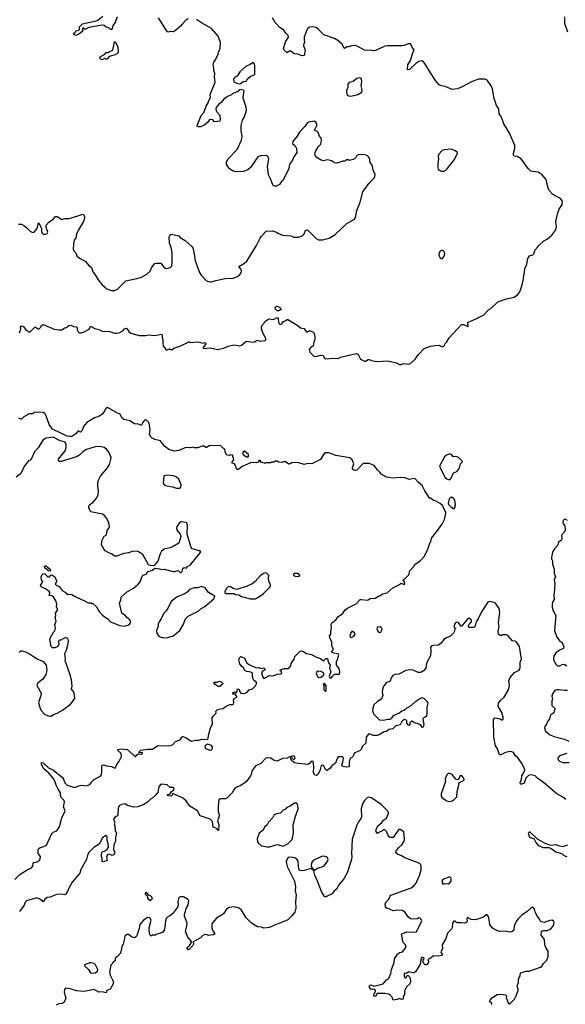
# Model space of a CAD drawing. Extents: x 2239781 to 2394849, y 665654 to 770575.
# Tile 131 of 147: x 2354362 to 2361405, y 732647 to 745360. Entities that reach past the tile are written whole.
import ezdxf

# ---------------------------------------------------------------- set-up
doc = ezdxf.new("R2010")
doc.units = 0

msp = doc.modelspace()

# ---------------------------------------------------------------- linework, layer by layer
at = {"layer": '0CON10XD'}
for points in [[(2354345, 742718), (2354385, 742718), (2354415, 742702), (2354455, 742672), (2354495, 742628), (2354525, 742612), (2354550, 742615), (2354588, 742662), (2354605, 742738), (2354615, 742728), (2354644, 742665), (2354643, 742625), (2354652, 742602), (2354665, 742591), (2354695, 742589), (2354715, 742597), (2354724, 742615), (2354703, 742675), (2354704, 742705), (2354736, 742744), (2354793, 742785), (2354822, 742818), (2354845, 742820), (2354905, 742781), (2354945, 742792), (2355006, 742794), (2355175, 742848), (2355188, 742838), (2355200, 742815), (2355199, 742795), (2355184, 742756), (2355119, 742645), (2355095, 742590), (2355087, 742545), (2355066, 742514), (2355057, 742465), (2355053, 742395), (2355062, 742375), (2355085, 742350), (2355101, 742311), (2355132, 742282), (2355205, 742242), (2355260, 742180), (2355289, 742159), (2355306, 742105), (2355337, 742067), (2355375, 742001), (2355426, 741936), (2355486, 741886), (2355545, 741863), (2355585, 741863), (2355625, 741881), (2355732, 741988), (2355874, 742016), (2355934, 742036), (2356005, 742072), (2356046, 742114), (2356064, 742156), (2356108, 742212), (2356125, 742218), (2356185, 742218), (2356222, 742165), (2356243, 742153), (2356265, 742148), (2356305, 742158), (2356325, 742180), (2356332, 742225), (2356329, 742355), (2356315, 742420), (2356294, 742476), (2356292, 742555), (2356305, 742580), (2356318, 742592), (2356415, 742567), (2356435, 742547), (2356499, 742509), (2356589, 742425), (2356596, 742415), (2356616, 742335), (2356629, 742245), (2356654, 742176), (2356682, 742095), (2356705, 742060), (2356775, 741987), (2356815, 741973), (2356835, 741973), (2356895, 741993), (2357015, 742020), (2357116, 742024), (2357175, 742043), (2357205, 742068), (2357220, 742090), (2357226, 742115), (2357220, 742135), (2357192, 742175), (2357265, 742217), (2357295, 742242), (2357419, 742445), (2357465, 742538), (2357483, 742565), (2357545, 742628), (2357625, 742632), (2357677, 742617), (2357695, 742602), (2357755, 742578), (2357865, 742568), (2357895, 742552), (2357965, 742550), (2358016, 742574), (2358028, 742585), (2358051, 742639), (2358075, 742647), (2358190, 742535), (2358218, 742518), (2358272, 742518), (2358355, 742539), (2358434, 742586), (2358584, 742726), (2358683, 742785), (2358697, 742805), (2358716, 742895), (2358758, 743005), (2358793, 743137), (2358870, 743245), (2358938, 743315), (2358948, 743335), (2358951, 743365), (2358928, 743405), (2358912, 743482), (2358882, 743525), (2358880, 743555), (2358868, 743585), (2358853, 743603), (2358835, 743612), (2358795, 743620), (2358730, 743615), (2358713, 743605), (2358695, 743570), (2358665, 743554), (2358615, 743542), (2358605, 743550), (2358585, 743550), (2358557, 743533), (2358535, 743532), (2358455, 743507), (2358425, 743513), (2358385, 743537), (2358335, 743552), (2358285, 743539), (2358253, 743545), (2358188, 743585), (2358170, 743615), (2358174, 743645), (2358184, 743665), (2358218, 743722), (2358248, 743752), (2358258, 743805), (2358255, 743828), (2358234, 743855), (2358214, 743904), (2358199, 743919), (2358174, 743924), (2358166, 743935), (2358196, 743995), (2358197, 744017), (2358185, 744037), (2358165, 744051), (2358095, 744038), (2358070, 744020), (2358041, 743979), (2357973, 743907), (2357944, 743855), (2357887, 743785), (2357882, 743762), (2357919, 743729), (2357934, 743695), (2357941, 743645), (2357901, 743589), (2357884, 743546), (2357843, 743495), (2357836, 743434), (2357760, 743285), (2357740, 743270), (2357715, 743232), (2357675, 743212), (2357655, 743210), (2357635, 743220), (2357624, 743235), (2357602, 743298), (2357574, 743355), (2357562, 743465), (2357577, 743565), (2357564, 743594), (2357552, 743605), (2357475, 743603), (2357435, 743588), (2357341, 743449), (2357305, 743420), (2357245, 743400), (2357155, 743395), (2357109, 743409), (2357062, 743442), (2357033, 743495), (2357033, 743525), (2357051, 743565), (2357169, 743685), (2357224, 743805), (2357234, 743855), (2357222, 743925), (2357222, 743995), (2357238, 744062), (2357261, 744095), (2357288, 744185), (2357286, 744225), (2357276, 744255), (2357248, 744345), (2357246, 744365), (2357260, 744435), (2357256, 744445), (2357225, 744460), (2357195, 744456), (2357176, 744434), (2357118, 744405), (2357095, 744388), (2357055, 744373), (2356997, 744333), (2356966, 744295), (2356931, 744269), (2356900, 744225), (2356893, 744205), (2356903, 744175), (2356946, 744125), (2356951, 744065), (2356945, 744048), (2356875, 744042), (2356855, 744066), (2356819, 744071), (2356806, 744064), (2356785, 744030), (2356745, 743997), (2356695, 743977), (2356667, 743977), (2356654, 743984), (2356652, 743995), (2356706, 744124), (2356738, 744162), (2356767, 744245), (2356794, 744285), (2356802, 744315), (2356826, 744355), (2356822, 744395), (2356886, 744554), (2356878, 744622), (2356880, 744665), (2356867, 744705), (2356870, 744735), (2356858, 744785), (2356867, 744813), (2356895, 744852), (2356924, 744915), (2356931, 744955), (2356948, 744985), (2356956, 745065), (2356925, 745148), (2356837, 745245), (2356708, 745318), (2356645, 745364)], [(2355620, 745395), (2355595, 745324), (2355564, 745286), (2355556, 745245), (2355545, 745234), (2355532, 745235), (2355514, 745254), (2355480, 745265), (2355454, 745284), (2355425, 745288), (2355255, 745260), (2355205, 745233), (2355185, 745250), (2355175, 745250), (2355170, 745235), (2355180, 745225), (2355165, 745203), (2355125, 745173), (2355085, 745154), (2355065, 745162), (2355060, 745175), (2355062, 745188), (2355078, 745192), (2355080, 745205), (2355090, 745215), (2355127, 745223), (2355132, 745235), (2355132, 745268), (2355172, 745305), (2355348, 745345), (2355370, 745355), (2355435, 745404)], [(2356535, 745369), (2356512, 745358), (2356457, 745303), (2356436, 745274), (2356375, 745218), (2356346, 745204), (2356305, 745208), (2356275, 745200), (2356255, 745220), (2356154, 745384)], [(2361050, 742425), (2361064, 742446), (2361130, 742505), (2361170, 742525), (2361232, 742578), (2361283, 742645), (2361291, 742685), (2361284, 742755), (2361308, 742865), (2361324, 742915), (2361365, 742975), (2361368, 743015), (2361345, 743052), (2361243, 743103), (2361195, 743155), (2361183, 743185), (2361157, 743295), (2361105, 743358), (2361055, 743393), (2360985, 743398), (2360961, 743405), (2360925, 743437), (2360835, 743564), (2360785, 743594), (2360745, 743597), (2360736, 743615), (2360735, 743635), (2360754, 743695), (2360753, 743737), (2360683, 743895), (2360613, 744015), (2360581, 744101), (2360551, 744145), (2360547, 744207), (2360515, 744253), (2360485, 744342), (2360464, 744465), (2360447, 744507), (2360395, 744578), (2360365, 744592), (2360285, 744593), (2360195, 744556), (2360075, 744491), (2360012, 744468), (2359945, 744458), (2359856, 744496), (2359805, 744505), (2359778, 744518), (2359730, 744575), (2359666, 744675), (2359591, 744795), (2359575, 744816), (2359555, 744827), (2359515, 744820), (2359476, 744794), (2359392, 744715), (2359370, 744710), (2359374, 744775), (2359408, 744831), (2359436, 744935), (2359456, 744965), (2359430, 745005), (2359417, 745037), (2359405, 745049), (2359375, 745048), (2359325, 745026), (2359295, 745021), (2359105, 745023), (2359075, 745016), (2358955, 744960), (2358925, 744956), (2358895, 744964), (2358835, 744960), (2358812, 744965), (2358728, 745015), (2358696, 745026), (2358645, 745021), (2358605, 745008), (2358585, 745010), (2358555, 744989), (2358545, 744995), (2358525, 745042), (2358469, 745089), (2358426, 745115), (2358286, 745165), (2358225, 745229), (2358187, 745257), (2358145, 745269), (2358105, 745262), (2358085, 745254), (2358073, 745237), (2358036, 745134), (2358032, 745105), (2358037, 745065), (2358028, 745052), (2358027, 745025), (2358049, 744965), (2358033, 744897), (2358005, 744893), (2357955, 744913), (2357905, 744920), (2357855, 744958), (2357840, 744955), (2357815, 744930), (2357777, 744965), (2357767, 744985), (2357794, 745075), (2357830, 745135), (2357829, 745155), (2357796, 745185), (2357767, 745227), (2357725, 745254), (2357659, 745325), (2357626, 745385)], [(2361397, 745397), (2361393, 745313), (2361432, 745202)], [(2355425, 744843), (2355400, 744855), (2355397, 744875), (2355405, 744886), (2355455, 744910), (2355480, 744935), (2355505, 744937), (2355525, 744951), (2355566, 744964), (2355584, 745075), (2355595, 745078), (2355628, 745005), (2355634, 744945), (2355626, 744925), (2355595, 744906), (2355516, 744884), (2355498, 744862), (2355495, 744850), (2355475, 744850), (2355465, 744860), (2355455, 744860), (2355425, 744843)], [(2357205, 744533), (2357250, 744560), (2357284, 744566), (2357304, 744595), (2357336, 744625), (2357397, 744653), (2357396, 744775), (2357385, 744800), (2357375, 744806), (2357365, 744804), (2357339, 744781), (2357279, 744755), (2357205, 744685), (2357168, 744632), (2357133, 744615), (2357122, 744595), (2357128, 744558), (2357172, 744535), (2357205, 744533)], [(2358635, 744373), (2358725, 744394), (2358777, 744425), (2358784, 744454), (2358769, 744505), (2358780, 744565), (2358775, 744590), (2358764, 744604), (2358745, 744610), (2358715, 744602), (2358665, 744561), (2358615, 744549), (2358597, 744525), (2358596, 744485), (2358581, 744445), (2358584, 744404), (2358595, 744382), (2358635, 744373)], [(2359835, 743402), (2359865, 743418), (2359882, 743435), (2359976, 743554), (2360013, 743635), (2360012, 743645), (2359985, 743667), (2359935, 743688), (2359845, 743681), (2359815, 743670), (2359774, 743625), (2359762, 743595), (2359768, 743555), (2359758, 743505), (2359758, 743448), (2359765, 743430), (2359780, 743415), (2359805, 743402), (2359835, 743402)], [(2354360, 741315), (2354378, 741365), (2354374, 741386), (2354385, 741408), (2354405, 741402), (2354445, 741350), (2354457, 741347), (2354475, 741330), (2354495, 741330), (2354555, 741390), (2354565, 741390), (2354598, 741368), (2354612, 741368), (2354635, 741390), (2354640, 741405), (2354665, 741422), (2354805, 741362), (2354866, 741354), (2354904, 741356), (2354941, 741379), (2354965, 741387), (2354995, 741413), (2355025, 741414), (2355055, 741400), (2355094, 741394), (2355102, 741385), (2355103, 741355), (2355115, 741330), (2355128, 741318), (2355155, 741318), (2355195, 741330), (2355258, 741365), (2355267, 741375), (2355275, 741402), (2355333, 741373), (2355385, 741361), (2355427, 741337), (2355524, 741334), (2355585, 741312), (2355615, 741310), (2355655, 741319), (2355695, 741342), (2355715, 741369), (2355735, 741376), (2355750, 741370), (2355772, 741332), (2355795, 741311), (2355905, 741280), (2355985, 741280), (2356025, 741290), (2356104, 741284), (2356195, 741300), (2356201, 741285), (2356199, 741255), (2356211, 741225), (2356209, 741185), (2356215, 741150), (2356257, 741093), (2356295, 741108), (2356305, 741100), (2356337, 741103), (2356353, 741117), (2356442, 741148), (2356545, 741200), (2356555, 741200), (2356565, 741190), (2356665, 741200), (2356725, 741182), (2356755, 741192), (2356764, 741175), (2356729, 741125), (2356732, 741115), (2356825, 741123), (2356915, 741101), (2356995, 741120), (2357055, 741146), (2357125, 741162), (2357205, 741147), (2357225, 741157), (2357285, 741207), (2357375, 741194), (2357395, 741200), (2357425, 741221), (2357465, 741210), (2357525, 741216), (2357538, 741225), (2357541, 741245), (2357502, 741315), (2357483, 741373), (2357482, 741395), (2357492, 741415), (2357512, 741435), (2357527, 741463), (2357565, 741490), (2357585, 741496), (2357625, 741490), (2357645, 741493), (2357675, 741510), (2357688, 741508), (2357697, 741497), (2357702, 741455), (2357715, 741430), (2357725, 741423), (2357747, 741433), (2357766, 741464), (2357796, 741474), (2357815, 741490), (2357825, 741490), (2357952, 741412), (2357985, 741381), (2358034, 741374), (2358045, 741350), (2358065, 741330), (2358075, 741330), (2358105, 741348), (2358133, 741333), (2358148, 741328), (2358162, 741312), (2358172, 741265), (2358170, 741235), (2358157, 741195), (2358150, 741145), (2358124, 741136), (2358100, 741100), (2358106, 741065), (2358165, 741012), (2358200, 741015), (2358245, 741030), (2358280, 741025), (2358302, 740985), (2358315, 740980), (2358405, 740989), (2358475, 740987), (2358505, 741001), (2358705, 741050), (2358733, 741035), (2358762, 740975), (2358815, 740951), (2358825, 740950), (2358860, 740970), (2358875, 740972), (2358915, 740953), (2358985, 740946), (2359105, 740957), (2359225, 740930), (2359265, 740908), (2359285, 740908), (2359315, 740920), (2359385, 740912), (2359405, 740922), (2359465, 740978), (2359509, 741035), (2359584, 741115), (2359665, 741143), (2359725, 741154), (2359775, 741156), (2359815, 741137), (2359838, 741145), (2359853, 741177), (2359875, 741200), (2359907, 741253), (2360062, 741418), (2360075, 741426), (2360090, 741425), (2360145, 741398), (2360150, 741400), (2360152, 741415), (2360143, 741445), (2360150, 741455), (2360235, 741488), (2360353, 741547), (2360412, 741615), (2360445, 741632), (2360535, 741717), (2360646, 741754), (2360744, 741776), (2360788, 741805), (2360817, 741845), (2360850, 741935), (2360867, 742015), (2360868, 742065), (2360878, 742095), (2360882, 742145), (2360907, 742203), (2360922, 742275), (2360941, 742309), (2360985, 742323), (2360998, 742335), (2361015, 742390), (2361050, 742425)], [(2359815, 742272), (2359842, 742305), (2359850, 742335), (2359846, 742356), (2359825, 742378), (2359805, 742378), (2359791, 742369), (2359778, 742352), (2359772, 742325), (2359785, 742290), (2359800, 742275), (2359815, 742272)], [(2357705, 741600), (2357685, 741600), (2357660, 741625), (2357660, 741645), (2357675, 741660), (2357715, 741648), (2357737, 741627), (2357730, 741615), (2357705, 741600)], [(2355645, 735942), (2355685, 735947), (2355725, 735938), (2355745, 735942), (2355855, 735842), (2355875, 735868), (2355895, 735880), (2355935, 735878), (2355948, 735885), (2355945, 735897), (2355902, 735892), (2355903, 735905), (2355924, 735926), (2356015, 735943), (2356075, 735942), (2356145, 735987), (2356252, 735982), (2356313, 735987), (2356333, 735997), (2356375, 736039), (2356435, 736061), (2356453, 736095), (2356465, 736103), (2356505, 736092), (2356577, 736043), (2356634, 736056), (2356673, 736057), (2356715, 736070), (2356780, 736065), (2356795, 736080), (2356797, 736117), (2356823, 736215), (2356849, 736265), (2356848, 736345), (2356858, 736365), (2356896, 736404), (2356892, 736425), (2356898, 736435), (2356912, 736448), (2356935, 736457), (2356986, 736464), (2357035, 736499), (2357075, 736517), (2357112, 736518), (2357120, 736525), (2357128, 736545), (2357122, 736575), (2357132, 736595), (2357170, 736615), (2357145, 736650), (2357115, 736650), (2357113, 736667), (2357135, 736680), (2357155, 736670), (2357170, 736685), (2357172, 736718), (2357195, 736710), (2357203, 736683), (2357218, 736665), (2357265, 736659), (2357299, 736675), (2357322, 736708), (2357365, 736720), (2357405, 736758), (2357420, 736785), (2357418, 736805), (2357385, 736829), (2357374, 736844), (2357367, 736875), (2357369, 736915), (2357363, 736925), (2357345, 736936), (2357295, 736942), (2357270, 736955), (2357257, 736985), (2357225, 737014), (2357205, 737043), (2357190, 737095), (2357199, 737121), (2357215, 737138), (2357261, 737121), (2357295, 737054), (2357317, 737037), (2357415, 736991), (2357445, 736996), (2357485, 736982), (2357515, 736990), (2357530, 736975), (2357530, 736965), (2357494, 736946), (2357484, 736926), (2357500, 736870), (2357513, 736853), (2357585, 736893), (2357635, 736889), (2357685, 736908), (2357735, 736913), (2357747, 736927), (2357736, 736946), (2357720, 736955), (2357738, 736968), (2357775, 736984), (2357825, 736984), (2357846, 736995), (2357860, 737015), (2357865, 737048), (2357906, 737104), (2357915, 737138), (2357982, 737205), (2357995, 737209), (2358015, 737207), (2358065, 737178), (2358130, 737165), (2358195, 737128), (2358245, 737110), (2358285, 737080), (2358315, 737110), (2358335, 737110), (2358344, 737064), (2358368, 737025), (2358360, 736985), (2358372, 736955), (2358372, 736925), (2358358, 736885), (2358365, 736860), (2358385, 736860), (2358398, 736885), (2358415, 736902), (2358435, 736910), (2358489, 736911), (2358496, 736934), (2358486, 736976), (2358475, 737000), (2358450, 737025), (2358450, 737075), (2358460, 737085), (2358482, 737155), (2358472, 737172), (2358415, 737180), (2358390, 737195), (2358390, 737205), (2358410, 737225), (2358410, 737235), (2358392, 737275), (2358390, 737325), (2358370, 737365), (2358362, 737405), (2358380, 737425), (2358378, 737455), (2358387, 737515), (2358384, 737554), (2358390, 737570), (2358446, 737615), (2358474, 737656), (2358531, 737689), (2358565, 737738), (2358595, 737760), (2358704, 737816), (2358755, 737872), (2358776, 737874), (2358847, 737863), (2358862, 737868), (2358885, 737888), (2358949, 737891), (2358995, 737918), (2359020, 737925), (2359045, 737948), (2359105, 737959), (2359180, 738025), (2359264, 738066), (2359285, 738083), (2359315, 738070), (2359335, 738070), (2359331, 738101), (2359312, 738115), (2359315, 738130), (2359343, 738147), (2359388, 738195), (2359395, 738240), (2359446, 738294), (2359464, 738326), (2359535, 738378), (2359588, 738432), (2359632, 738525), (2359655, 738600), (2359672, 738635), (2359678, 738665), (2359760, 738770), (2359819, 738855), (2359844, 738905), (2359859, 738961), (2359862, 738995), (2359819, 739089), (2359790, 739115), (2359727, 739147), (2359703, 739153), (2359665, 739180), (2359652, 739182), (2359592, 739275), (2359556, 739346), (2359507, 739387), (2359465, 739432), (2359445, 739436), (2359395, 739424), (2359335, 739444), (2359272, 739448), (2359185, 739442), (2359095, 739451), (2359030, 739490), (2359016, 739515), (2358979, 739549), (2358939, 739605), (2358875, 739631), (2358795, 739628), (2358716, 739544), (2358695, 739537), (2358674, 739544), (2358658, 739558), (2358658, 739575), (2358674, 739625), (2358652, 739675), (2358625, 739704), (2358443, 739733), (2358354, 739766), (2358325, 739769), (2358300, 739765), (2358283, 739747), (2358245, 739682), (2358135, 739624), (2358085, 739631), (2358035, 739616), (2357965, 739639), (2357895, 739644), (2357875, 739640), (2357855, 739624), (2357835, 739621), (2357795, 739651), (2357768, 739652), (2357745, 739642), (2357708, 739648), (2357685, 739660), (2357665, 739660), (2357642, 739648), (2357613, 739647), (2357605, 739640), (2357545, 739640), (2357535, 739632), (2357516, 739634), (2357483, 739643), (2357465, 739670), (2357455, 739670), (2357440, 739645), (2357415, 739638), (2357374, 739644), (2357343, 739637), (2357235, 739590), (2357185, 739553), (2357165, 739552), (2357144, 739614), (2357134, 739624), (2357103, 739635), (2357103, 739645), (2357127, 739675), (2357109, 739739), (2357085, 739742), (2357065, 739732), (2357035, 739738), (2357020, 739765), (2357010, 739815), (2356995, 739820), (2356957, 739857), (2356815, 739860), (2356775, 739838), (2356765, 739838), (2356745, 739852), (2356717, 739853), (2356658, 739832), (2356615, 739832), (2356595, 739840), (2356565, 739830), (2356505, 739837), (2356478, 739822), (2356415, 739799), (2356355, 739790), (2356285, 739809), (2356231, 739855), (2356180, 739920), (2356105, 739941), (2356073, 739955), (2356053, 739973), (2356036, 740005), (2356046, 740065), (2356031, 740155), (2356005, 740186), (2355985, 740193), (2355972, 740188), (2355948, 740155), (2355935, 740120), (2355896, 740136), (2355845, 740141), (2355785, 740179), (2355708, 740198), (2355686, 740216), (2355655, 740270), (2355625, 740280), (2355495, 740352), (2355475, 740340), (2355448, 740292), (2355420, 740260), (2355382, 740238), (2355329, 740221), (2355230, 740160), (2355186, 740105), (2355169, 740055), (2355145, 740034), (2355115, 740049), (2355087, 740013), (2355035, 739979), (2355005, 739976), (2354975, 739981), (2354785, 740073), (2354740, 740135), (2354705, 740246), (2354685, 740274), (2354665, 740289), (2354616, 740294), (2354553, 740287), (2354525, 740270), (2354485, 740271), (2354417, 740233), (2354385, 740200), (2354375, 740200), (2354350, 740215)], [(2354355, 737188), (2354375, 737210), (2354395, 737212), (2354425, 737203), (2354475, 737180), (2354526, 737146), (2354585, 737108), (2354663, 737073), (2354702, 737025), (2354710, 736955), (2354698, 736905), (2354662, 736845), (2354625, 736820), (2354592, 736788), (2354583, 736765), (2354637, 736665), (2354637, 736645), (2354605, 736545), (2354626, 736465), (2354643, 736435), (2354685, 736390), (2354745, 736368), (2354762, 736368), (2354800, 736390), (2354845, 736404), (2354916, 736444), (2355012, 736518), (2355045, 736552), (2355075, 736600), (2355065, 736662), (2355055, 736687), (2355030, 736715), (2355039, 736755), (2355029, 736835), (2355011, 736915), (2354963, 737045), (2354950, 737075), (2354954, 737105), (2354946, 737175), (2354965, 737220), (2354981, 737285), (2354990, 737335), (2354985, 737368), (2354955, 737382), (2354892, 737348), (2354875, 737350), (2354862, 737335), (2354868, 737295), (2354862, 737285), (2354845, 737262), (2354815, 737250), (2354785, 737250), (2354770, 737265), (2354750, 737355), (2354768, 737405), (2354785, 737420), (2354793, 737447), (2354815, 737470), (2354823, 737505), (2354816, 737545), (2354831, 737595), (2354820, 737635), (2354830, 737665), (2354822, 737698), (2354854, 737745), (2354837, 737775), (2354840, 737815), (2354828, 737858), (2354797, 737907), (2354775, 737919), (2354740, 737925), (2354752, 737955), (2354752, 737965), (2354742, 737975), (2354695, 738011), (2354640, 738035), (2354629, 738055), (2354660, 738105), (2354642, 738125), (2354638, 738165), (2354652, 738195), (2354662, 738205), (2354675, 738207), (2354687, 738205), (2354725, 738167), (2354745, 738168), (2354760, 738185), (2354775, 738190), (2354816, 738166), (2354838, 738115), (2354837, 738103), (2354822, 738085), (2354822, 738065), (2354835, 738053), (2354855, 738050), (2354872, 738042), (2354910, 737990), (2354950, 737970), (2354985, 737938), (2355007, 737943), (2355035, 737940), (2355085, 737908), (2355205, 737850), (2355245, 737832), (2355285, 737830), (2355295, 737820), (2355305, 737820), (2355355, 737780), (2355387, 737717), (2355428, 737675), (2355452, 737652), (2355498, 737625), (2355534, 737584), (2355655, 737538), (2355715, 737530), (2355770, 737545), (2355798, 737575), (2355785, 737610), (2355743, 737643), (2355725, 737670), (2355715, 737670), (2355682, 737695), (2355652, 737825), (2355666, 737864), (2355672, 737905), (2355742, 737968), (2355831, 738019), (2355890, 738070), (2355915, 738102), (2355943, 738175), (2355954, 738186), (2355995, 738200), (2356022, 738235), (2356075, 738254), (2356105, 738279), (2356165, 738268), (2356195, 738261), (2356225, 738266), (2356345, 738233), (2356365, 738233), (2356406, 738246), (2356435, 738220), (2356445, 738220), (2356460, 738235), (2356468, 738275), (2356485, 738287), (2356515, 738280), (2356525, 738298), (2356564, 738316), (2356692, 738475), (2356698, 738488), (2356681, 738501), (2356605, 738522), (2356585, 738533), (2356575, 738546), (2356525, 738715), (2356526, 738836), (2356515, 738867), (2356445, 738878), (2356425, 738862), (2356389, 738815), (2356386, 738795), (2356396, 738766), (2356433, 738715), (2356443, 738685), (2356418, 738602), (2356345, 738556), (2356305, 738539), (2356228, 738522), (2356193, 738497), (2356175, 738465), (2356145, 738370), (2356102, 738315), (2356085, 738306), (2356045, 738312), (2356025, 738322), (2355950, 738455), (2355895, 738490), (2355875, 738496), (2355815, 738493), (2355765, 738477), (2355705, 738467), (2355616, 738434), (2355585, 738433), (2355548, 738465), (2355520, 738470), (2355465, 738501), (2355425, 738562), (2355419, 738585), (2355425, 738640), (2355451, 738689), (2355482, 738708), (2355492, 738765), (2355513, 738795), (2355519, 738815), (2355512, 738865), (2355485, 738918), (2355456, 738956), (2355432, 738975), (2355280, 739005), (2355253, 739053), (2355252, 739075), (2355262, 739095), (2355309, 739131), (2355359, 739185), (2355374, 739225), (2355379, 739275), (2355371, 739335), (2355371, 739385), (2355379, 739415), (2355404, 739466), (2355495, 739575), (2355522, 739615), (2355540, 739685), (2355541, 739705), (2355531, 739735), (2355507, 739785), (2355484, 739814), (2355454, 739834), (2355395, 739849), (2355335, 739846), (2355225, 739809), (2355175, 739779), (2355139, 739741), (2355095, 739715), (2354895, 739654), (2354874, 739654), (2354864, 739665), (2354864, 739685), (2354948, 739795), (2354962, 739835), (2354962, 739875), (2354952, 739895), (2354935, 739909), (2354882, 739922), (2354795, 739969), (2354705, 739956), (2354659, 739931), (2354600, 739830), (2354551, 739779), (2354514, 739695), (2354496, 739674), (2354475, 739662), (2354429, 739605), (2354370, 739495), (2354318, 739452)], [(2357305, 739712), (2357317, 739725), (2357317, 739747), (2357265, 739787), (2357255, 739788), (2357238, 739765), (2357246, 739746), (2357280, 739720), (2357305, 739712)], [(2359915, 739418), (2359932, 739438), (2359960, 739510), (2360005, 739526), (2360030, 739555), (2360041, 739575), (2360052, 739625), (2360073, 739645), (2360076, 739655), (2360025, 739706), (2359995, 739718), (2359957, 739715), (2359935, 739746), (2359915, 739754), (2359872, 739738), (2359845, 739716), (2359781, 739595), (2359848, 739455), (2359875, 739432), (2359915, 739418)], [(2356385, 739312), (2356425, 739312), (2356440, 739325), (2356446, 739356), (2356418, 739425), (2356388, 739455), (2356348, 739468), (2356265, 739477), (2356222, 739468), (2356212, 739375), (2356228, 739355), (2356245, 739347), (2356335, 739330), (2356385, 739312)], [(2359975, 739050), (2359989, 739095), (2359981, 739155), (2359955, 739190), (2359925, 739190), (2359908, 739172), (2359893, 739113), (2359900, 739095), (2359935, 739060), (2359945, 739060), (2359955, 739050), (2359975, 739050)], [(2361435, 738892), (2361405, 738910), (2361390, 738905), (2361378, 738892), (2361372, 738865), (2361380, 738845), (2361400, 738825), (2361404, 738775), (2361394, 738746), (2361357, 738705), (2361362, 738665), (2361355, 738640), (2361315, 738610), (2361307, 738573), (2361264, 738526), (2361240, 738485), (2361228, 738415), (2361228, 738398), (2361242, 738372), (2361239, 738329), (2361263, 738265), (2361260, 738205), (2361278, 738175), (2361260, 738125), (2361270, 738075), (2361263, 737957), (2361257, 737935), (2361261, 737875), (2361239, 737841), (2361234, 737815), (2361234, 737775), (2361243, 737735), (2361284, 737665), (2361264, 737474), (2361294, 737385), (2361335, 737336), (2361362, 737322), (2361388, 737265), (2361384, 737246), (2361375, 737236), (2361337, 737225), (2361284, 737186), (2361258, 737142), (2361251, 737115), (2361254, 737095), (2361285, 737038), (2361305, 737017), (2361335, 737016), (2361365, 737033), (2361389, 737039), (2361426, 737016)], [(2354755, 738241), (2354735, 738242), (2354696, 738275), (2354681, 738295), (2354685, 738310), (2354705, 738310), (2354721, 738291), (2354756, 738266), (2354761, 738255), (2354755, 738241)], [(2357405, 737882), (2357445, 737902), (2357503, 737947), (2357589, 738031), (2357598, 738045), (2357598, 738065), (2357578, 738105), (2357572, 738155), (2357580, 738185), (2357545, 738218), (2357518, 738212), (2357465, 738178), (2357402, 738105), (2357364, 738076), (2357300, 738045), (2357165, 738002), (2357125, 738010), (2357085, 738038), (2357058, 738042), (2357030, 738015), (2357010, 737975), (2357012, 737962), (2357025, 737950), (2357125, 737950), (2357148, 737938), (2357192, 737932), (2357225, 737912), (2357335, 737882), (2357405, 737882)], [(2357965, 738170), (2357980, 738185), (2357968, 738198), (2357948, 738208), (2357905, 738210), (2357890, 738195), (2357905, 738180), (2357923, 738173), (2357965, 738170)], [(2356215, 737377), (2356275, 737383), (2356344, 737406), (2356428, 737475), (2356472, 737545), (2356502, 737625), (2356535, 737658), (2356665, 737722), (2356704, 737756), (2356752, 737785), (2356866, 737884), (2356880, 737915), (2356798, 737965), (2356756, 738026), (2356715, 738040), (2356655, 738022), (2356615, 738022), (2356565, 738008), (2356551, 737999), (2356523, 737967), (2356485, 737942), (2356394, 737906), (2356315, 737848), (2356272, 737755), (2356249, 737721), (2356222, 737695), (2356190, 737625), (2356160, 737585), (2356148, 737555), (2356148, 737525), (2356128, 737475), (2356133, 737433), (2356160, 737395), (2356215, 737377)], [(2361412, 735292), (2361375, 735321), (2361294, 735365), (2361125, 735512), (2361052, 735562), (2361015, 735596), (2360965, 735610), (2360928, 735602), (2360896, 735565), (2360876, 735504), (2360845, 735490), (2360825, 735490), (2360822, 735515), (2360839, 735545), (2360844, 735595), (2360873, 735647), (2360881, 735675), (2360875, 735700), (2360840, 735765), (2360797, 735825), (2360763, 735855), (2360735, 735896), (2360717, 735907), (2360695, 735909), (2360635, 735899), (2360575, 735867), (2360557, 735867), (2360528, 735945), (2360502, 735985), (2360484, 736096), (2360477, 736325), (2360495, 736347), (2360565, 736331), (2360585, 736320), (2360595, 736321), (2360607, 736335), (2360584, 736415), (2360538, 736495), (2360542, 736535), (2360573, 736575), (2360616, 736614), (2360674, 736706), (2360683, 736765), (2360678, 736825), (2360692, 736868), (2360751, 736929), (2360808, 736962), (2360818, 736975), (2360823, 736995), (2360821, 737065), (2360838, 737105), (2360813, 737265), (2360778, 737318), (2360755, 737336), (2360725, 737338), (2360665, 737408), (2360645, 737418), (2360595, 737418), (2360582, 737408), (2360565, 737408), (2360543, 737425), (2360540, 737465), (2360550, 737525), (2360542, 737575), (2360559, 737709), (2360551, 737755), (2360506, 737826), (2360485, 737836), (2360425, 737848), (2360405, 737838), (2360324, 737715), (2360282, 737625), (2360256, 737584), (2360242, 737535), (2360230, 737515), (2360215, 737510), (2360165, 737513), (2360153, 737523), (2360165, 737550), (2360193, 737587), (2360190, 737615), (2360175, 737630), (2360155, 737627), (2360137, 737615), (2360065, 737530), (2360055, 737530), (2360032, 737572), (2360015, 737581), (2359994, 737576), (2359974, 737555), (2359970, 737535), (2359972, 737512), (2359990, 737505), (2359978, 737492), (2359970, 737455), (2359960, 737440), (2359925, 737400), (2359872, 737378), (2359838, 737355), (2359808, 737312), (2359768, 737282), (2359705, 737280), (2359685, 737276), (2359672, 737265), (2359666, 737255), (2359670, 737215), (2359664, 737145), (2359615, 737051), (2359603, 736987), (2359575, 736951), (2359542, 736932)], [(2359005, 737448), (2359025, 737452), (2359043, 737485), (2359038, 737505), (2359015, 737522), (2358982, 737518), (2358974, 737495), (2358986, 737465), (2359005, 737448)], [(2358645, 737382), (2358675, 737400), (2358691, 737425), (2358684, 737445), (2358655, 737466), (2358635, 737445), (2358622, 737405), (2358627, 737387), (2358645, 737382)], [(2359542, 736932), (2359505, 736931), (2359441, 736961), (2359395, 736966), (2359345, 736955), (2359255, 736910), (2359205, 736904), (2359184, 736896), (2359158, 736862), (2359145, 736821), (2359129, 736811), (2359095, 736803), (2359065, 736765), (2359049, 736731), (2359043, 736675), (2359048, 736635), (2359038, 736605), (2359015, 736576), (2358982, 736558), (2358934, 736515), (2358923, 736487), (2358918, 736442), (2358927, 736395), (2359005, 736320), (2359054, 736314), (2359115, 736329), (2359145, 736329), (2359163, 736337), (2359187, 736374), (2359255, 736406), (2359294, 736436), (2359325, 736444), (2359355, 736472), (2359414, 736506), (2359475, 736562), (2359527, 736593), (2359555, 736608), (2359585, 736596), (2359623, 736555), (2359630, 736535), (2359617, 736485), (2359618, 736415), (2359612, 736368), (2359598, 736352), (2359585, 736350), (2359568, 736332), (2359578, 736255), (2359565, 736222), (2359555, 736220), (2359543, 736245), (2359525, 736260), (2359495, 736272), (2359465, 736277), (2359425, 736301), (2359410, 736295), (2359400, 736280), (2359399, 736251), (2359385, 736248), (2359359, 736275), (2359358, 736308), (2359345, 736320), (2359325, 736323), (2359294, 736296), (2359274, 736256), (2359219, 736241), (2359178, 736202), (2359125, 736194), (2359095, 736171), (2359065, 736164), (2358995, 736123), (2358975, 736117), (2358925, 736117), (2358875, 736140), (2358864, 736136), (2358834, 736095), (2358830, 736020), (2358782, 735975), (2358768, 735935), (2358755, 735922), (2358681, 735889), (2358665, 735850), (2358645, 735830), (2358630, 735825), (2358616, 735775), (2358615, 735713), (2358585, 735708), (2358527, 735717), (2358520, 735745), (2358534, 735775), (2358542, 735825), (2358532, 735842), (2358485, 735844), (2358475, 735841), (2358465, 735827), (2358438, 735762), (2358391, 735725), (2358365, 735690), (2358335, 735668), (2358325, 735664), (2358312, 735672), (2358285, 735728), (2358265, 735736), (2358255, 735729), (2358237, 735663), (2358212, 735615), (2358195, 735600), (2358172, 735605), (2358155, 735635), (2358153, 735655), (2358160, 735695), (2358154, 735764), (2358145, 735786), (2358125, 735780), (2358105, 735757), (2358083, 735743), (2357925, 735760), (2357910, 735765), (2357895, 735780), (2357874, 735784), (2357860, 735815), (2357862, 735828), (2357875, 735830), (2357892, 735812), (2357905, 735810), (2357917, 735825), (2357915, 735840), (2357905, 735852), (2357875, 735850), (2357865, 735840), (2357845, 735840), (2357816, 735824), (2357755, 735822), (2357685, 735786), (2357646, 735795), (2357605, 735826), (2357565, 735830), (2357539, 735825), (2357475, 735756), (2357420, 735730), (2357401, 735715), (2357363, 735665), (2357350, 735620), (2357342, 735595), (2357285, 735517), (2357215, 735472), (2357145, 735443), (2357124, 735416), (2357105, 735376), (2357035, 735310), (2357015, 735298), (2356955, 735301), (2356933, 735285), (2356923, 735203), (2356922, 735135), (2356936, 735095), (2356936, 735076), (2356917, 735015), (2356934, 734965), (2356930, 734895), (2356925, 734890), (2356906, 734916), (2356860, 734935), (2356850, 735005), (2356820, 735035), (2356690, 735080), (2356655, 735143), (2356556, 735205), (2356511, 735275), (2356465, 735313), (2356335, 735370), (2356330, 735345), (2356316, 735334), (2356275, 735340), (2356270, 735355), (2356298, 735362), (2356320, 735395), (2356349, 735411), (2356356, 735425), (2356346, 735446), (2356305, 735446), (2356265, 735479), (2356195, 735488), (2356175, 735476), (2356159, 735455), (2356144, 735386), (2356119, 735351), (2356079, 735311), (2356050, 735295), (2356013, 735257), (2355956, 735224), (2355885, 735197), (2355835, 735190), (2355755, 735212), (2355725, 735234), (2355675, 735227), (2355650, 735215), (2355631, 735185), (2355630, 735090), (2355625, 735082), (2355592, 735068), (2355574, 735035), (2355590, 734995), (2355580, 734975), (2355589, 734949), (2355596, 734886), (2355610, 734855), (2355599, 734801), (2355600, 734755), (2355576, 734704), (2355571, 734645), (2355586, 734616), (2355584, 734595), (2355572, 734575), (2355555, 734568), (2355515, 734587), (2355495, 734578), (2355482, 734555), (2355490, 734505), (2355445, 734488), (2355422, 734495), (2355428, 734502), (2355428, 734535), (2355418, 734555), (2355417, 734575), (2355424, 734606), (2355435, 734620), (2355455, 734622), (2355485, 734640), (2355509, 734675), (2355504, 734724), (2355489, 734765), (2355491, 734805), (2355485, 734822), (2355475, 734826), (2355432, 734795), (2355387, 734713), (2355318, 734672), (2355254, 734605), (2355243, 734585), (2355226, 734515), (2355153, 734387), (2355138, 734342), (2355038, 734225), (2355000, 734155), (2354975, 734095), (2354955, 734068), (2354945, 734062), (2354895, 734068), (2354835, 734064), (2354755, 734031), (2354715, 734027), (2354686, 734004), (2354665, 733970), (2354630, 734000), (2354582, 734022), (2354448, 733982), (2354434, 733966), (2354418, 733925), (2354358, 733845)], [(2358225, 736866), (2358255, 736872), (2358288, 736902), (2358290, 736915), (2358282, 736925), (2358255, 736943), (2358215, 736949), (2358197, 736943), (2358190, 736915), (2358211, 736875), (2358225, 736866)], [(2356925, 736750), (2356885, 736778), (2356872, 736795), (2356873, 736807), (2356912, 736808), (2356935, 736818), (2356965, 736810), (2356978, 736798), (2356982, 736785), (2356976, 736774), (2356945, 736752), (2356925, 736750)], [(2358315, 736690), (2358320, 736695), (2358320, 736765), (2358295, 736790), (2358280, 736775), (2358290, 736765), (2358290, 736705), (2358305, 736690), (2358315, 736690)], [(2361435, 736697), (2361395, 736697), (2361325, 736709), (2361295, 736708), (2361271, 736699), (2361238, 736655), (2361232, 736625), (2361238, 736585), (2361230, 736565), (2361230, 736505), (2361270, 736465), (2361270, 736445), (2361260, 736435), (2361258, 736412), (2361218, 736385), (2361208, 736365), (2361202, 736328), (2361175, 736300), (2361162, 736265), (2361140, 736235), (2361138, 736215), (2361148, 736175), (2361201, 736131), (2361255, 736106), (2361395, 736070), (2361452, 736045)], [(2356815, 735930), (2356835, 735931), (2356845, 735941), (2356851, 735965), (2356838, 735988), (2356785, 736006), (2356755, 735987), (2356750, 735965), (2356760, 735950), (2356815, 735930)], [(2354300, 734260), (2354368, 734325), (2354465, 734389), (2354515, 734409), (2354531, 734429), (2354536, 734465), (2354543, 734477), (2354585, 734486), (2354619, 734505), (2354628, 734525), (2354630, 734555), (2354599, 734595), (2354599, 734645), (2354604, 734655), (2354625, 734670), (2354675, 734683), (2354708, 734702), (2354775, 734853), (2354792, 734868), (2354839, 734885), (2354875, 734940), (2354906, 735055), (2354950, 735145), (2354927, 735195), (2354939, 735255), (2354935, 735280), (2354899, 735319), (2354890, 735345), (2354889, 735375), (2354852, 735432), (2354833, 735477), (2354815, 735526), (2354792, 735565), (2354739, 735629), (2354672, 735685), (2354644, 735745), (2354645, 735770), (2354665, 735763), (2354735, 735698), (2354800, 735670), (2354913, 735573), (2354929, 735555), (2354946, 735505), (2354974, 735474), (2355075, 735447), (2355123, 735467), (2355155, 735474), (2355225, 735469), (2355269, 735485), (2355291, 735519), (2355325, 735551), (2355409, 735595), (2355422, 735635), (2355423, 735725), (2355430, 735735), (2355445, 735738), (2355484, 735724), (2355545, 735717), (2355581, 735701), (2355599, 735701), (2355617, 735745), (2355647, 735785), (2355678, 735845), (2355672, 735885), (2355630, 735925), (2355630, 735935), (2355645, 735942)], [(2361427, 735883), (2361330, 735855), (2361310, 735825), (2361313, 735803), (2361330, 735785), (2361375, 735768), (2361455, 735770)], [(2359915, 735266), (2359945, 735272), (2359971, 735289), (2360006, 735325), (2360008, 735395), (2360031, 735475), (2360030, 735505), (2360090, 735535), (2360100, 735545), (2360100, 735555), (2360080, 735590), (2360055, 735600), (2360045, 735592), (2360025, 735548), (2360013, 735543), (2359994, 735554), (2359945, 735612), (2359915, 735628), (2359895, 735628), (2359878, 735615), (2359861, 735585), (2359854, 735554), (2359857, 735525), (2359803, 735365), (2359802, 735335), (2359815, 735312), (2359875, 735274), (2359915, 735266)], [(2359505, 733120), (2359473, 733067), (2359450, 733055), (2359435, 733053), (2359385, 733066), (2359357, 733043), (2359335, 733049), (2359324, 733045), (2359325, 733010), (2359335, 732990), (2359345, 732988), (2359365, 733018), (2359375, 733017), (2359392, 733002), (2359401, 732985), (2359406, 732935), (2359399, 732911), (2359361, 732875), (2359336, 732835), (2359330, 732815), (2359331, 732775), (2359314, 732746), (2359312, 732715), (2359290, 732710), (2359265, 732720), (2359235, 732708), (2359185, 732700), (2359170, 732740), (2359146, 732766), (2359126, 732776), (2359075, 732788), (2358975, 732788), (2358955, 732748), (2358935, 732752), (2358933, 732775), (2358955, 732810), (2358953, 732825), (2358935, 732842), (2358905, 732837), (2358895, 732843), (2358879, 732865), (2358879, 732891), (2358893, 732897), (2358935, 732882), (2359055, 732912), (2359095, 732962), (2359123, 732977), (2359152, 733045), (2359163, 733097), (2359197, 733185), (2359200, 733235), (2359245, 733300), (2359264, 733316), (2359292, 733318), (2359305, 733326), (2359349, 733385), (2359344, 733414), (2359310, 733445), (2359289, 733551), (2359355, 733584), (2359435, 733578), (2359485, 733584), (2359555, 733725), (2359535, 733754), (2359516, 733764), (2359495, 733752), (2359446, 733744), (2359405, 733751), (2359375, 733778), (2359340, 733830), (2359305, 733856), (2359245, 733864), (2359184, 733854), (2359145, 733870), (2359135, 733880), (2359105, 733882), (2359091, 733891), (2359082, 733905), (2359080, 733945), (2359098, 733975), (2359126, 734004), (2359144, 734045), (2359155, 734056), (2359415, 734152), (2359450, 734175), (2359480, 734210), (2359521, 734311), (2359544, 734385), (2359544, 734435), (2359530, 734460), (2359507, 734475), (2359335, 734538), (2359291, 734565), (2359240, 734585), (2359213, 734605), (2359220, 734625), (2359253, 734667), (2359296, 734705), (2359327, 734755), (2359329, 734785), (2359319, 734875), (2359275, 734903), (2359255, 734902), (2359224, 734866), (2359185, 734800), (2359135, 734800), (2359130, 734815), (2359113, 734833), (2359095, 734880), (2359075, 734900), (2359052, 734898), (2359038, 734882), (2359005, 734870), (2358982, 734852), (2358963, 734873), (2358960, 734885), (2358972, 734925), (2358985, 734950), (2359038, 734995), (2359058, 735025), (2359095, 735052), (2359119, 735101), (2359122, 735115), (2359117, 735135), (2359026, 735226), (2358905, 735311), (2358865, 735320), (2358846, 735314), (2358815, 735278), (2358792, 735245), (2358772, 735175), (2358773, 735065), (2358767, 735045), (2358735, 735002), (2358712, 734958), (2358652, 734778), (2358643, 734595), (2358649, 734545), (2358642, 734505), (2358587, 734345), (2358547, 734265), (2358482, 734188), (2358452, 734135), (2358418, 734105), (2358395, 734072), (2358330, 734045), (2358315, 734030), (2358295, 734037), (2358256, 734105), (2358207, 734237), (2358171, 734315), (2358160, 734365), (2358181, 734389), (2358205, 734403), (2358289, 734431), (2358331, 734485), (2358344, 734515), (2358333, 734545), (2358306, 734556), (2358275, 734558), (2358249, 734551), (2358149, 734505), (2358128, 734472), (2358124, 734436), (2358132, 734412), (2358158, 734382), (2358145, 734380), (2358125, 734400), (2358035, 734373), (2357995, 734368), (2357975, 734373), (2357965, 734398), (2357959, 734425), (2357957, 734495), (2357940, 734520), (2357915, 734536), (2357862, 734548), (2357827, 734543), (2357813, 734527), (2357803, 734485), (2357816, 734425), (2357908, 734238), (2357924, 734165), (2357917, 734115), (2357931, 734055), (2357923, 733973), (2357927, 733887), (2357913, 733837), (2357875, 733791), (2357822, 733738), (2357795, 733723), (2357642, 733665), (2357585, 733637), (2357515, 733628), (2357485, 733641), (2357430, 733645), (2357354, 733694), (2357284, 733765), (2357225, 733861), (2357197, 733887), (2357135, 733907), (2357065, 733898), (2357030, 733875), (2356994, 733815), (2356902, 733758), (2356853, 733705), (2356844, 733685), (2356843, 733635), (2356851, 733605), (2356879, 733555), (2356862, 733545), (2356825, 733538), (2356805, 733536), (2356765, 733546), (2356730, 733540), (2356697, 733503), (2356602, 733455), (2356604, 733425), (2356596, 733405), (2356548, 733355), (2356535, 733350), (2356518, 733375), (2356553, 733407), (2356582, 733455), (2356534, 733514), (2356500, 733585), (2356520, 733655), (2356524, 733695), (2356489, 733785), (2356489, 733815), (2356504, 733845), (2356511, 733885), (2356536, 733925), (2356546, 733985), (2356529, 734005), (2356475, 734033), (2356436, 734034), (2356418, 734025), (2356404, 733976), (2356406, 733925), (2356398, 733902), (2356336, 733814), (2356301, 733789), (2356272, 733778), (2356254, 733756), (2356243, 733725), (2356236, 733645), (2356226, 733605), (2356206, 733574), (2356125, 733550), (2356115, 733540), (2356075, 733540), (2356065, 733530), (2356055, 733530), (2356045, 733540), (2356033, 733585), (2356032, 733635), (2356057, 733735), (2356043, 733763), (2356015, 733768), (2355960, 733735), (2355912, 733675), (2355902, 733625), (2355873, 733537), (2355865, 733518), (2355845, 733507), (2355805, 733518), (2355765, 733548), (2355743, 733547), (2355720, 733525), (2355712, 733475), (2355697, 733425), (2355683, 733405), (2355662, 733308), (2355625, 733262), (2355601, 733249), (2355592, 733235), (2355595, 733210), (2355567, 733193), (2355558, 733172), (2355537, 733153), (2355519, 733065), (2355530, 733025), (2355566, 732955), (2355572, 732925), (2355566, 732904), (2355528, 732842), (2355488, 732825), (2355478, 732795), (2355425, 732807), (2355385, 732802), (2355325, 732838), (2355195, 732811), (2355095, 732822), (2355015, 732848), (2354955, 732856), (2354940, 732840), (2354936, 732805), (2354959, 732725), (2354937, 732675), (2354915, 732656), (2354865, 732652), (2354834, 732636)], [(2357555, 734678), (2357585, 734682), (2357685, 734709), (2357765, 734689), (2357827, 734723), (2357879, 734775), (2357898, 734855), (2357894, 734965), (2357920, 735075), (2357956, 735166), (2357954, 735214), (2357938, 735245), (2357910, 735245), (2357855, 735203), (2357812, 735188), (2357795, 735168), (2357765, 735152), (2357730, 735115), (2357675, 735108), (2357645, 735092), (2357631, 735059), (2357575, 734998), (2357558, 734965), (2357523, 734935), (2357504, 734896), (2357452, 734858), (2357426, 734784), (2357432, 734745), (2357441, 734731), (2357485, 734691), (2357555, 734678)], [(2361428, 734545), (2361386, 734566), (2361365, 734588), (2361285, 734610), (2361220, 734660), (2361195, 734667), (2361125, 734666), (2361065, 734694), (2361025, 734740), (2361002, 734782), (2360955, 734796), (2360942, 734815), (2360930, 734855), (2360937, 734873), (2360948, 734875), (2361044, 734784), (2361139, 734729), (2361215, 734700), (2361285, 734711), (2361315, 734697), (2361375, 734684), (2361436, 734704)], [(2359825, 734200), (2359845, 734208), (2359895, 734203), (2359915, 734213), (2359930, 734235), (2359931, 734275), (2359915, 734293), (2359825, 734258), (2359812, 734235), (2359825, 734200)], [(2356045, 733990), (2356077, 734013), (2356065, 734038), (2356027, 734057), (2356005, 734088), (2355995, 734092), (2355980, 734085), (2355980, 734065), (2355995, 734060), (2356007, 734047), (2356012, 734015), (2356035, 733992), (2356045, 733990)], [(2360457, 732645), (2360458, 732658), (2360428, 732685), (2360435, 732700), (2360464, 732736), (2360527, 732773), (2360575, 732778), (2360635, 732770), (2360647, 732757), (2360642, 732735), (2360668, 732665), (2360683, 732653), (2360695, 732657), (2360748, 732712), (2360773, 732755), (2360798, 732825), (2360795, 732840), (2360782, 732885), (2360802, 732928), (2360802, 732975), (2360822, 733015), (2360823, 733037), (2360832, 733055), (2360895, 733076), (2360940, 733075), (2361085, 733128), (2361103, 733137), (2361125, 733172), (2361166, 733215), (2361182, 733268), (2361183, 733333), (2361155, 733381), (2361143, 733415), (2361135, 733482), (2361095, 733540), (2361098, 733592), (2361125, 733600), (2361175, 733601), (2361220, 733620), (2361248, 733655), (2361259, 733685), (2361260, 733705), (2361252, 733722), (2361235, 733731), (2361205, 733729), (2361135, 733702), (2361095, 733710), (2361080, 733725), (2361066, 733756), (2361038, 733795), (2361015, 733840), (2361007, 733875), (2360985, 733900), (2360965, 733892), (2360914, 733846), (2360844, 733796), (2360794, 733745), (2360771, 733715), (2360746, 733655), (2360742, 733602), (2360717, 733583), (2360685, 733578), (2360629, 733589), (2360555, 733586), (2360499, 733609), (2360460, 733635), (2360432, 733675), (2360420, 733765), (2360415, 733780), (2360395, 733800), (2360385, 733800), (2360349, 733771), (2360244, 733736), (2360191, 733741), (2360143, 733767), (2360133, 733747), (2360138, 733725), (2360128, 733705), (2360105, 733694), (2360065, 733700), (2360015, 733697), (2360002, 733702), (2359985, 733720), (2359965, 733720), (2359949, 733695), (2359944, 733635), (2359936, 733615), (2359886, 733564), (2359863, 733497), (2359816, 733415), (2359822, 733365), (2359799, 733325), (2359802, 733311), (2359822, 733285), (2359810, 733275), (2359765, 733267), (2359705, 733273), (2359672, 733248), (2359630, 733225), (2359638, 733205), (2359637, 733185), (2359615, 733158), (2359598, 733158), (2359580, 733175), (2359570, 733195), (2359570, 733225), (2359582, 733235), (2359578, 733245), (2359553, 733255), (2359540, 733235), (2359537, 733173), (2359505, 733120)], [(2355295, 733047), (2355335, 733053), (2355366, 733074), (2355370, 733095), (2355341, 733155), (2355325, 733174), (2355285, 733183), (2355265, 733181), (2355198, 733155), (2355197, 733145), (2355250, 733095), (2355274, 733054), (2355295, 733047)]]:
    msp.add_lwpolyline(points, dxfattribs=at)

doc.saveas('drawing.dxf')
